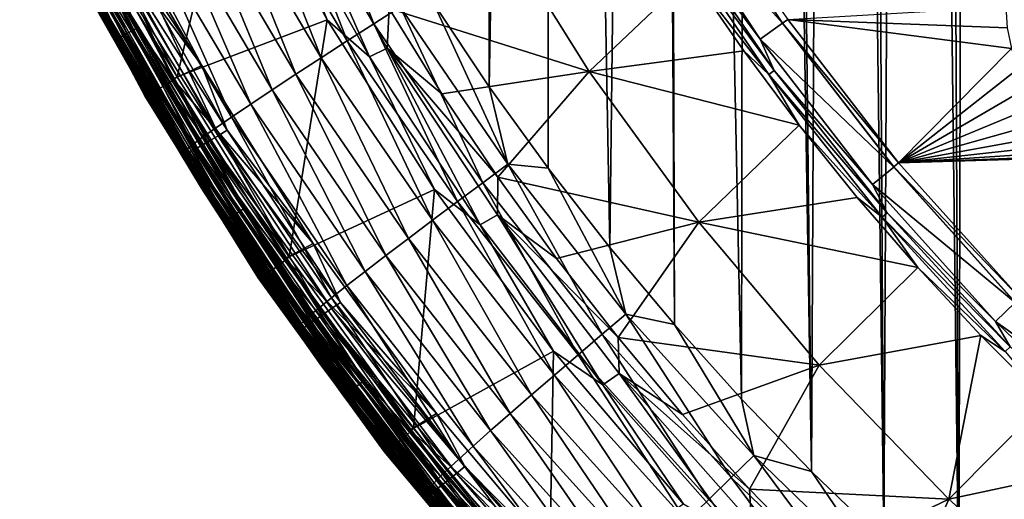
# Model space of a CAD drawing. Header units: metres. Extents: x -24 to 72, y -247 to 22.
# Tile 2 of 256: x -21.78 to -14.09, y -238.01 to -234.26. Entities that reach past the tile are written whole.
import ezdxf

# ---------------------------------------------------------------- set-up
doc = ezdxf.new("R2010")
doc.units = ezdxf.units.M
doc.layers.add('solid_509589_MEDIA_SW0001', color=7, linetype='CONTINUOUS')

msp = doc.modelspace()

# ---------------------------------------------------------------- linework, layer by layer
at = {"layer": 'solid_509589_MEDIA_SW0001'}
for points in [[(-13.945355, -201.41452, 309.230164), (-14.114134, -202.021133, 309.238281), (-13.838233, -239.363647, 309.894104)], [(-14.114134, -202.021133, 309.238281), (-14.353632, -202.785843, 309.248077), (-13.838233, -239.363647, 309.894104)], [(-14.353632, -202.785843, 309.248077), (-14.616501, -203.530746, 309.257111), (-14.441794, -238.860046, 309.876434)], [(-14.353632, -202.785843, 309.248077), (-14.441794, -238.860046, 309.876434), (-13.838233, -239.363647, 309.894104)], [(-14.616501, -203.530746, 309.257111), (-14.849261, -204.128403, 309.263977), (-14.441794, -238.860046, 309.876434)], [(-14.849261, -204.128403, 309.263977), (-15.225499, -205.000916, 309.273315), (-15.026769, -238.335419, 309.858276)], [(-14.849261, -204.128403, 309.263977), (-15.026769, -238.335419, 309.858276), (-14.441794, -238.860046, 309.876434)], [(-15.225499, -205.000916, 309.273315), (-15.430191, -205.436569, 309.277649), (-15.026769, -238.335419, 309.858276)], [(-15.430191, -205.436569, 309.277649), (-15.937922, -206.42395, 309.286591), (-15.592525, -237.790375, 309.839752)], [(-15.430191, -205.436569, 309.277649), (-15.592525, -237.790375, 309.839752), (-15.026769, -238.335419, 309.858276)], [(-15.937922, -206.42395, 309.286591), (-16.094177, -206.7052, 309.288879), (-15.592525, -237.790375, 309.839752)], [(-16.094177, -206.7052, 309.288879), (-16.750237, -207.792786, 309.296631), (-16.138479, -237.225464, 309.820862)], [(-16.094177, -206.7052, 309.288879), (-16.138479, -237.225464, 309.820862), (-15.592525, -237.790375, 309.839752)], [(-16.750237, -207.792786, 309.296631), (-16.837915, -207.928116, 309.297455), (-16.663794, -236.641571, 309.801697)], [(-16.750237, -207.792786, 309.296631), (-16.663794, -236.641571, 309.801697), (-16.138479, -237.225464, 309.820862)], [(-16.837915, -207.928116, 309.297455), (-17.657221, -209.098877, 309.303192), (-17.16774, -236.039505, 309.782318)], [(-16.837915, -207.928116, 309.297455), (-17.16774, -236.039505, 309.782318), (-16.663794, -236.641571, 309.801697)], [(-17.657221, -209.098877, 309.303192), (-18.116444, -209.735931, 309.305756), (-18.10944, -234.783508, 309.743073)], [(-17.657221, -209.098877, 309.303192), (-18.10944, -234.783508, 309.743073), (-17.649803, -235.419907, 309.762756)], [(-17.657221, -209.098877, 309.303192), (-17.649803, -235.419907, 309.762756), (-17.16774, -236.039505, 309.782318)], [(-18.116444, -209.735931, 309.305756), (-18.545887, -234.131348, 309.723358), (-18.10944, -234.783508, 309.743073)], [(-21.680851, -232.897537, 274.533569), (-20.938414, -234.366928, 274.559235), (-21.641565, -232.878952, 274.556335)], [(-21.641565, -232.878952, 274.556335), (-20.900475, -234.345688, 274.58194), (-21.598946, -232.858994, 274.57019)], [(-20.938414, -234.366928, 274.559235), (-20.900475, -234.345688, 274.58194), (-21.641565, -232.878952, 274.556335)], [(-21.598946, -232.858994, 274.57019), (-20.859314, -234.322845, 274.595734), (-21.354151, -233.261505, 274.58197)], [(-20.900475, -234.345688, 274.58194), (-20.859314, -234.322845, 274.595734), (-21.598946, -232.858994, 274.57019)], [(-20.119783, -232.879959, 270.589905), (-20.547228, -234.707352, 272.524048), (-21.321367, -233.244034, 272.498505)], [(-20.119783, -232.879959, 270.589905), (-19.375774, -234.261276, 270.614014), (-20.547228, -234.707352, 272.524048)], [(-19.816916, -233.177536, 270.419373), (-19.375774, -234.261276, 270.614014), (-20.119783, -232.879959, 270.589905)], [(-19.777382, -232.993988, 309.62854), (-19.011902, -234.291443, 309.666626), (-19.563593, -232.876465, 309.66925)], [(-19.011902, -234.291443, 309.666626), (-18.806385, -234.159805, 309.706787), (-19.563593, -232.876465, 309.66925)], [(-21.764549, -232.938202, 274.421997), (-21.777477, -232.945007, 274.375183), (-21.031733, -234.420959, 274.40094)], [(-21.031733, -234.420959, 274.40094), (-21.777477, -232.945007, 274.375183), (-21.561867, -233.410248, 274.334503)], [(-21.764549, -232.938202, 274.421997), (-21.019247, -234.413284, 274.447754), (-21.743549, -232.927734, 274.465088)], [(-21.764549, -232.938202, 274.421997), (-21.031733, -234.420959, 274.40094), (-21.019247, -234.413284, 274.447754)], [(-21.743549, -232.927734, 274.465088), (-20.998966, -234.401382, 274.490814), (-21.715286, -232.914001, 274.502777)], [(-21.019247, -234.413284, 274.447754), (-20.998966, -234.401382, 274.490814), (-21.743549, -232.927734, 274.465088)], [(-21.715286, -232.914001, 274.502777), (-20.971672, -234.385742, 274.528442), (-21.680851, -232.897537, 274.533569)], [(-20.998966, -234.401382, 274.490814), (-20.971672, -234.385742, 274.528442), (-21.715286, -232.914001, 274.502777)], [(-20.971672, -234.385742, 274.528442), (-20.938414, -234.366928, 274.559235), (-21.680851, -232.897537, 274.533569)], [(-19.992563, -233.113098, 309.559204), (-19.218758, -234.424789, 309.5979), (-19.777382, -232.993988, 309.62854)], [(-19.218758, -234.424789, 309.5979), (-19.011902, -234.291443, 309.666626), (-19.777382, -232.993988, 309.62854)], [(-20.204824, -233.231461, 309.460052), (-19.422806, -234.557236, 309.499329), (-19.992563, -233.113098, 309.559204)], [(-19.422806, -234.557236, 309.499329), (-19.218758, -234.424789, 309.5979), (-19.992563, -233.113098, 309.559204)], [(-16.602381, -233.102356, 268.628967), (-15.818496, -234.287018, 268.649658), (-16.785532, -233.214417, 268.63028)], [(-16.602381, -233.101898, 268.65506), (-15.818496, -234.28656, 268.675751), (-16.602381, -233.102356, 268.628967)], [(-15.77787, -234.257874, 268.648438), (-15.818496, -234.28656, 268.675751), (-16.602381, -233.101898, 268.65506)], [(-15.818496, -234.28656, 268.675751), (-15.818496, -234.287018, 268.649658), (-16.602381, -233.102356, 268.628967)], [(-21.354151, -233.261505, 274.58197), (-20.355139, -234.61853, 274.605652), (-21.125429, -233.17009, 274.580353)], [(-20.945826, -233.719238, 274.597473), (-21.125429, -233.17009, 274.580353), (-20.355139, -234.61853, 274.605652)], [(-19.045586, -234.54924, 270.443329), (-19.816916, -233.177536, 270.419373), (-19.672132, -233.12027, 270.259033)], [(-19.045586, -234.54924, 270.443329), (-19.375774, -234.261276, 270.614014), (-19.816916, -233.177536, 270.419373)], [(-18.892229, -234.17215, 270.136841), (-18.905838, -234.481186, 270.282776), (-19.672132, -233.12027, 270.259033)], [(-19.045586, -234.54924, 270.443329), (-19.672132, -233.12027, 270.259033), (-18.905838, -234.481186, 270.282776)], [(-21.412573, -233.298584, 272.69516), (-21.321367, -233.244034, 272.498505), (-20.547228, -234.707352, 272.524048)], [(-20.578314, -234.723251, 274.607483), (-20.355139, -234.61853, 274.605652), (-21.354151, -233.261505, 274.58197)], [(-20.859314, -234.322845, 274.595734), (-20.578314, -234.723251, 274.607483), (-21.354151, -233.261505, 274.58197)], [(-20.409489, -233.346542, 309.330963), (-19.619553, -234.685944, 309.370789), (-20.204824, -233.231461, 309.460052)], [(-19.619553, -234.685944, 309.370789), (-19.422806, -234.557236, 309.499329), (-20.204824, -233.231461, 309.460052)], [(-16.683481, -233.483459, 268.640015), (-16.785532, -233.214417, 268.63028), (-15.992915, -234.412247, 268.651184)], [(-15.818496, -234.287018, 268.649658), (-15.992915, -234.412247, 268.651184), (-16.785532, -233.214417, 268.63028)], [(-21.542294, -233.359161, 273.117798), (-21.488901, -233.332367, 272.902527), (-20.707281, -234.807861, 272.928253)], [(-21.488901, -233.332367, 272.902527), (-21.412573, -233.298584, 272.69516), (-20.633743, -234.768845, 272.720825)], [(-20.707281, -234.807861, 272.928253), (-21.488901, -233.332367, 272.902527), (-20.633743, -234.768845, 272.720825)], [(-20.633743, -234.768845, 272.720825), (-21.412573, -233.298584, 272.69516), (-20.547228, -234.707352, 272.524048)], [(-20.800581, -234.85611, 273.585236), (-21.585228, -233.375854, 273.559387), (-21.572115, -233.378601, 273.338135)], [(-21.561867, -233.410248, 274.334503), (-21.585228, -233.375854, 273.559387), (-20.800581, -234.85611, 273.585236)], [(-21.572115, -233.378601, 273.338135), (-21.542294, -233.359161, 273.117798), (-20.758537, -234.838089, 273.143616)], [(-20.786907, -234.859116, 273.363953), (-21.572115, -233.378601, 273.338135), (-20.758537, -234.838089, 273.143616)], [(-20.800581, -234.85611, 273.585236), (-21.572115, -233.378601, 273.338135), (-20.786907, -234.859116, 273.363953)], [(-20.774784, -234.887299, 274.360291), (-21.561867, -233.410248, 274.334503), (-20.800581, -234.85611, 273.585236)], [(-21.031733, -234.420959, 274.40094), (-21.561867, -233.410248, 274.334503), (-20.774784, -234.887299, 274.360291)], [(-20.758537, -234.838089, 273.143616), (-21.542294, -233.359161, 273.117798), (-20.707281, -234.807861, 272.928253)], [(-20.601807, -233.455719, 309.173065), (-19.80443, -234.807968, 309.213409), (-20.409489, -233.346542, 309.330963)], [(-19.80443, -234.807968, 309.213409), (-19.619553, -234.685944, 309.370789), (-20.409489, -233.346542, 309.330963)], [(-20.777285, -233.556473, 308.988831), (-19.973118, -234.920502, 309.029633), (-20.601807, -233.455719, 309.173065)], [(-19.973118, -234.920502, 309.029633), (-19.80443, -234.807968, 309.213409), (-20.601807, -233.455719, 309.173065)], [(-17.32979, -234.663467, 269.402649), (-18.892229, -234.17215, 270.136841), (-18.103666, -233.427185, 269.381073)], [(-17.32979, -234.663467, 269.402649), (-18.103666, -233.427185, 269.381073), (-16.531982, -233.906921, 268.687134)], [(-16.7286, -233.511627, 268.655609), (-16.683481, -233.483459, 268.640015), (-15.883532, -234.656769, 268.660492)], [(-15.883532, -234.656769, 268.660492), (-16.683481, -233.483459, 268.640015), (-15.992915, -234.412247, 268.651184)], [(-20.932014, -233.646576, 308.78186), (-20.121861, -235.021057, 308.82309), (-20.777285, -233.556473, 308.988831)], [(-20.121861, -235.021057, 308.82309), (-19.973118, -234.920502, 309.029633), (-20.777285, -233.556473, 308.988831)], [(-16.7286, -233.511627, 268.655609), (-15.926487, -234.688095, 268.676147), (-16.531982, -233.906921, 268.687134)], [(-16.7286, -233.511627, 268.655609), (-15.883532, -234.656769, 268.660492), (-15.926487, -234.688095, 268.676147)], [(-21.062958, -233.724258, 308.556763), (-20.247738, -235.107635, 308.598358), (-20.932014, -233.646576, 308.78186)], [(-20.247738, -235.107635, 308.598358), (-20.121861, -235.021057, 308.82309), (-20.932014, -233.646576, 308.78186)], [(-21.168146, -233.788284, 308.318726), (-20.348856, -235.178894, 308.360596), (-21.062958, -233.724258, 308.556763)], [(-20.348856, -235.178894, 308.360596), (-20.247738, -235.107635, 308.598358), (-21.062958, -233.724258, 308.556763)], [(-21.02026, -233.757401, 274.620483), (-20.945826, -233.719238, 274.597473), (-20.156343, -235.123108, 274.621979)], [(-20.156343, -235.123108, 274.621979), (-20.945826, -233.719238, 274.597473), (-20.355139, -234.61853, 274.605652)], [(-21.246752, -233.838058, 308.073212), (-20.424421, -235.234161, 308.115295), (-21.168146, -233.788284, 308.318726)], [(-20.424421, -235.234161, 308.115295), (-20.348856, -235.178894, 308.360596), (-21.168146, -233.788284, 308.318726)], [(-21.090145, -233.792969, 274.657593), (-20.295225, -235.206528, 274.682281), (-21.153378, -233.824875, 274.707703)], [(-21.02026, -233.757401, 274.620483), (-20.227974, -235.166275, 274.64505), (-21.090145, -233.792969, 274.657593)], [(-20.227974, -235.166275, 274.64505), (-20.295225, -235.206528, 274.682281), (-21.090145, -233.792969, 274.657593)], [(-21.02026, -233.757401, 274.620483), (-20.156343, -235.123108, 274.621979), (-20.227974, -235.166275, 274.64505)], [(-21.299057, -233.873566, 307.825531), (-21.326303, -233.89537, 307.580536), (-20.500895, -235.297348, 307.622894)], [(-21.299057, -233.873566, 307.825531), (-20.474701, -235.273438, 307.867767), (-21.246752, -233.838058, 308.073212)], [(-21.299057, -233.873566, 307.825531), (-20.500895, -235.297348, 307.622894), (-20.474701, -235.273438, 307.867767)], [(-21.252522, -233.873932, 274.840546), (-20.451481, -235.29837, 274.865417), (-21.28545, -233.889618, 274.91925)], [(-21.208052, -233.852127, 274.769318), (-20.408686, -235.27359, 274.794128), (-21.252522, -233.873932, 274.840546)], [(-20.408686, -235.27359, 274.794128), (-20.451481, -235.29837, 274.865417), (-21.252522, -233.873932, 274.840546)], [(-20.474701, -235.273438, 307.867767), (-20.424421, -235.234161, 308.115295), (-21.246752, -233.838058, 308.073212)], [(-21.153378, -233.824875, 274.707703), (-20.356073, -235.242661, 274.732452), (-21.208052, -233.852127, 274.769318)], [(-20.356073, -235.242661, 274.732452), (-20.408686, -235.27359, 274.794128), (-21.208052, -233.852127, 274.769318)], [(-20.295225, -235.206528, 274.682281), (-20.356073, -235.242661, 274.732452), (-21.153378, -233.824875, 274.707703)], [(-21.326303, -233.89537, 307.580536), (-21.321787, -233.921219, 307.383881), (-20.907282, -234.650925, 307.404114)], [(-20.500895, -235.297348, 307.622894), (-21.326303, -233.89537, 307.580536), (-20.907282, -234.650925, 307.404114)], [(-21.321787, -233.921219, 307.383881), (-21.194561, -234.126755, 275.092773), (-20.788355, -234.859451, 275.10556)], [(-20.907282, -234.650925, 307.404114), (-21.321787, -233.921219, 307.383881), (-20.788355, -234.859451, 275.10556)], [(-21.28545, -233.889618, 274.91925), (-20.483168, -235.316269, 274.944153), (-21.305845, -233.898727, 275.003113)], [(-21.305845, -233.898727, 275.003113), (-20.502792, -235.326736, 275.028015), (-21.194561, -234.126755, 275.092773)], [(-20.483168, -235.316269, 274.944153), (-20.502792, -235.326736, 275.028015), (-21.305845, -233.898727, 275.003113)], [(-20.451481, -235.29837, 274.865417), (-20.483168, -235.316269, 274.944153), (-21.28545, -233.889618, 274.91925)], [(-17.32979, -234.663467, 269.402649), (-16.531982, -233.906921, 268.687134), (-16.121468, -234.503342, 268.69754)], [(-15.926487, -234.688095, 268.676147), (-16.121468, -234.503342, 268.69754), (-16.531982, -233.906921, 268.687134)], [(-20.502792, -235.326736, 275.028015), (-20.788355, -234.859451, 275.10556), (-21.194561, -234.126755, 275.092773)], [(-19.011902, -234.291443, 309.666626), (-18.161036, -235.534744, 309.704803), (-18.806385, -234.159805, 309.706787)], [(-18.892229, -234.17215, 270.136841), (-18.479713, -234.83876, 270.148468), (-18.905838, -234.481186, 270.282776)], [(-17.32979, -234.663467, 269.402649), (-18.479713, -234.83876, 270.148468), (-18.892229, -234.17215, 270.136841)], [(-18.806385, -234.159805, 309.706787), (-17.964712, -235.389603, 309.744385), (-18.545887, -234.131348, 309.723358)], [(-18.161036, -235.534744, 309.704803), (-17.964712, -235.389603, 309.744385), (-18.806385, -234.159805, 309.706787)], [(-17.964712, -235.389603, 309.744385), (-18.10944, -234.783508, 309.743073), (-18.545887, -234.131348, 309.723358)], [(-14.073927, -234.157867, 268.671539), (-14.063211, -234.322372, 268.671722), (-15.77787, -234.257874, 268.648438)], [(-19.375774, -234.261276, 270.614014), (-19.672789, -236.113037, 272.548584), (-20.547228, -234.707352, 272.524048)], [(-19.375774, -234.261276, 270.614014), (-18.537048, -235.58725, 270.637177), (-19.672789, -236.113037, 272.548584)], [(-19.045586, -234.54924, 270.443329), (-18.537048, -235.58725, 270.637177), (-19.375774, -234.261276, 270.614014)], [(-14.91181, -235.379303, 268.66803), (-15.818496, -234.28656, 268.675751), (-15.77787, -234.257874, 268.648438)], [(-14.029166, -234.483597, 268.672485), (-14.91181, -235.379303, 268.66803), (-15.77787, -234.257874, 268.648438)], [(-14.063211, -234.322372, 268.671722), (-14.029166, -234.483597, 268.672485), (-15.77787, -234.257874, 268.648438)], [(-20.900475, -234.345688, 274.58194), (-20.060095, -235.757904, 274.606598), (-20.859314, -234.322845, 274.595734)], [(-20.859314, -234.322845, 274.595734), (-20.020588, -235.732269, 274.620331), (-20.578314, -234.723251, 274.607483)], [(-20.060095, -235.757904, 274.606598), (-20.020588, -235.732269, 274.620331), (-20.859314, -234.322845, 274.595734)], [(-19.218758, -234.424789, 309.5979), (-18.358637, -235.681732, 309.636658), (-19.011902, -234.291443, 309.666626)], [(-18.358637, -235.681732, 309.636658), (-18.161036, -235.534744, 309.704803), (-19.011902, -234.291443, 309.666626)], [(-15.818496, -234.287018, 268.649658), (-14.950193, -235.411331, 268.669281), (-15.992915, -234.412247, 268.651184)], [(-15.818496, -234.28656, 268.675751), (-14.950194, -235.410873, 268.695374), (-15.818496, -234.287018, 268.649658)], [(-14.91181, -235.379303, 268.66803), (-14.950194, -235.410873, 268.695374), (-15.818496, -234.28656, 268.675751)], [(-14.950194, -235.410873, 268.695374), (-14.950193, -235.411331, 268.669281), (-15.818496, -234.287018, 268.649658)], [(-21.019247, -234.413284, 274.447754), (-21.031733, -234.420959, 274.40094), (-20.186075, -235.842041, 274.425751)], [(-21.019247, -234.413284, 274.447754), (-20.174091, -235.833511, 274.472534), (-20.998966, -234.401382, 274.490814)], [(-21.019247, -234.413284, 274.447754), (-20.186075, -235.842041, 274.425751), (-20.174091, -235.833511, 274.472534)], [(-20.998966, -234.401382, 274.490814), (-20.154625, -235.820251, 274.515594), (-20.971672, -234.385742, 274.528442)], [(-20.174091, -235.833511, 274.472534), (-20.154625, -235.820251, 274.515594), (-20.998966, -234.401382, 274.490814)], [(-20.971672, -234.385742, 274.528442), (-20.128428, -235.802765, 274.553192), (-20.938414, -234.366928, 274.559235)], [(-20.154625, -235.820251, 274.515594), (-20.128428, -235.802765, 274.553192), (-20.971672, -234.385742, 274.528442)], [(-20.938414, -234.366928, 274.559235), (-20.096508, -235.781708, 274.583923), (-20.900475, -234.345688, 274.58194)], [(-20.128428, -235.802765, 274.553192), (-20.096508, -235.781708, 274.583923), (-20.938414, -234.366928, 274.559235)], [(-20.096508, -235.781708, 274.583923), (-20.060095, -235.757904, 274.606598), (-20.900475, -234.345688, 274.58194)], [(-15.883532, -234.656769, 268.660492), (-15.992915, -234.412247, 268.651184), (-15.114958, -235.549011, 268.671021)], [(-14.950193, -235.411331, 268.669281), (-15.114958, -235.549011, 268.671021), (-15.992915, -234.412247, 268.651184)], [(-20.186075, -235.842041, 274.425751), (-21.031733, -234.420959, 274.40094), (-20.774784, -234.887299, 274.360291)], [(-19.422806, -234.557236, 309.499329), (-18.553555, -235.827667, 309.538666), (-19.218758, -234.424789, 309.5979)], [(-18.553555, -235.827667, 309.538666), (-18.358637, -235.681732, 309.636658), (-19.218758, -234.424789, 309.5979)], [(-18.179434, -235.863144, 270.466248), (-19.045586, -234.54924, 270.443329), (-18.905838, -234.481186, 270.282776)], [(-18.04368, -235.490234, 270.159851), (-18.045521, -235.784714, 270.305511), (-18.905838, -234.481186, 270.282776)], [(-18.179434, -235.863144, 270.466248), (-18.905838, -234.481186, 270.282776), (-18.045521, -235.784714, 270.305511)], [(-18.479713, -234.83876, 270.148468), (-18.04368, -235.490234, 270.159851), (-18.905838, -234.481186, 270.282776)], [(-14.029166, -234.483597, 268.672485), (-13.972493, -234.638275, 268.673737), (-14.91181, -235.379303, 268.66803)], [(-19.619553, -234.685944, 309.370789), (-18.741499, -235.969421, 309.410675), (-19.422806, -234.557236, 309.499329)], [(-18.741499, -235.969421, 309.410675), (-18.553555, -235.827667, 309.538666), (-19.422806, -234.557236, 309.499329)], [(-18.179434, -235.863144, 270.466248), (-18.537048, -235.58725, 270.637177), (-19.045586, -234.54924, 270.443329)], [(-17.32979, -234.663467, 269.402649), (-16.121468, -234.503342, 268.69754), (-15.68944, -235.084366, 268.707672)], [(-15.926487, -234.688095, 268.676147), (-15.68944, -235.084366, 268.707672), (-16.121468, -234.503342, 268.69754)], [(-20.907282, -234.650925, 307.404114), (-20.788355, -234.859451, 275.10556), (-20.356823, -235.57753, 275.118103)], [(-20.467783, -235.365875, 307.424377), (-20.907282, -234.650925, 307.404114), (-20.356823, -235.57753, 275.118103)], [(-20.500895, -235.297348, 307.622894), (-20.907282, -234.650925, 307.404114), (-20.467783, -235.365875, 307.424377)], [(-20.578314, -234.723251, 274.607483), (-19.485735, -236.009598, 274.629913), (-20.355139, -234.61853, 274.605652)], [(-20.156343, -235.123108, 274.621979), (-20.355139, -234.61853, 274.605652), (-19.485735, -236.009598, 274.629913)], [(-13.972493, -234.638275, 268.673737), (-13.894341, -234.783295, 268.675415), (-14.91181, -235.379303, 268.66803)], [(-20.633743, -234.768845, 272.720825), (-20.547228, -234.707352, 272.524048), (-19.672789, -236.113037, 272.548584)], [(-19.702629, -236.127304, 274.631989), (-19.485735, -236.009598, 274.629913), (-20.578314, -234.723251, 274.607483)], [(-20.020588, -235.732269, 274.620331), (-19.702629, -236.127304, 274.631989), (-20.578314, -234.723251, 274.607483)], [(-19.80443, -234.807968, 309.213409), (-18.918106, -236.103775, 309.253845), (-19.619553, -234.685944, 309.370789)], [(-18.918106, -236.103775, 309.253845), (-18.741499, -235.969421, 309.410675), (-19.619553, -234.685944, 309.370789)], [(-17.32979, -234.663467, 269.402649), (-18.04368, -235.490234, 270.159851), (-18.479713, -234.83876, 270.148468)], [(-16.471607, -235.842804, 269.423218), (-18.04368, -235.490234, 270.159851), (-17.32979, -234.663467, 269.402649)], [(-16.471607, -235.842804, 269.423218), (-17.32979, -234.663467, 269.402649), (-15.68944, -235.084366, 268.707672)], [(-15.926487, -234.688095, 268.676147), (-15.883532, -234.656769, 268.660492), (-15.001199, -235.769455, 268.679932)], [(-15.926487, -234.688095, 268.676147), (-15.041768, -235.803802, 268.695618), (-15.68944, -235.084366, 268.707672)], [(-15.926487, -234.688095, 268.676147), (-15.001199, -235.769455, 268.679932), (-15.041768, -235.803802, 268.695618)], [(-15.001199, -235.769455, 268.679932), (-15.883532, -234.656769, 268.660492), (-15.114958, -235.549011, 268.671021)], [(-20.707281, -234.807861, 272.928253), (-20.633743, -234.768845, 272.720825), (-19.754089, -236.181107, 272.745483)], [(-19.754089, -236.181107, 272.745483), (-20.633743, -234.768845, 272.720825), (-19.672789, -236.113037, 272.548584)], [(-17.964712, -235.389603, 309.744385), (-17.649803, -235.419907, 309.762756), (-18.10944, -234.783508, 309.743073)], [(-13.894341, -234.783295, 268.675415), (-13.796313, -234.915649, 268.67746), (-14.91181, -235.379303, 268.66803)], [(-19.914549, -236.27803, 273.610046), (-20.800581, -234.85611, 273.585236), (-20.786907, -234.859116, 273.363953)], [(-20.774784, -234.887299, 274.360291), (-20.800581, -234.85611, 273.585236), (-19.914549, -236.27803, 273.610046)], [(-20.502792, -235.326736, 275.028015), (-20.356823, -235.57753, 275.118103), (-20.788355, -234.859451, 275.10556)], [(-20.786907, -234.859116, 273.363953), (-20.758537, -234.838089, 273.143616), (-19.873379, -236.258652, 273.168396)], [(-19.900221, -236.281189, 273.388763), (-20.786907, -234.859116, 273.363953), (-19.873379, -236.258652, 273.168396)], [(-19.914549, -236.27803, 273.610046), (-20.786907, -234.859116, 273.363953), (-19.900221, -236.281189, 273.388763)], [(-20.758537, -234.838089, 273.143616), (-20.707281, -234.807861, 272.928253), (-19.82448, -236.225143, 272.953003)], [(-19.873379, -236.258652, 273.168396), (-20.758537, -234.838089, 273.143616), (-19.82448, -236.225143, 272.953003)], [(-19.82448, -236.225143, 272.953003), (-20.707281, -234.807861, 272.928253), (-19.754089, -236.181107, 272.745483)], [(-19.973118, -234.920502, 309.029633), (-19.079247, -236.227585, 309.070557), (-19.80443, -234.807968, 309.213409)], [(-19.079247, -236.227585, 309.070557), (-18.918106, -236.103775, 309.253845), (-19.80443, -234.807968, 309.213409)], [(-19.886646, -236.305908, 274.385071), (-20.774784, -234.887299, 274.360291), (-19.914549, -236.27803, 273.610046)], [(-20.186075, -235.842041, 274.425751), (-20.774784, -234.887299, 274.360291), (-19.886646, -236.305908, 274.385071)], [(-20.121861, -235.021057, 308.82309), (-19.221334, -236.33815, 308.864441), (-19.973118, -234.920502, 309.029633)], [(-19.221334, -236.33815, 308.864441), (-19.079247, -236.227585, 309.070557), (-19.973118, -234.920502, 309.029633)], [(-13.796313, -234.915649, 268.67746), (-13.680425, -235.032654, 268.679749), (-14.91181, -235.379303, 268.66803)], [(-20.247738, -235.107635, 308.598358), (-19.341581, -236.433273, 308.640076), (-20.121861, -235.021057, 308.82309)], [(-19.341581, -236.433273, 308.640076), (-19.221334, -236.33815, 308.864441), (-20.121861, -235.021057, 308.82309)], [(-13.680425, -235.032654, 268.679749), (-13.549021, -235.131943, 268.682281), (-14.91181, -235.379303, 268.66803)], [(-20.348856, -235.178894, 308.360596), (-19.438175, -236.511459, 308.402618), (-20.247738, -235.107635, 308.598358)], [(-19.438175, -236.511459, 308.402618), (-19.341581, -236.433273, 308.640076), (-20.247738, -235.107635, 308.598358)], [(-16.471607, -235.842804, 269.423218), (-15.68944, -235.084366, 268.707672), (-15.236476, -235.649231, 268.717529)], [(-15.041768, -235.803802, 268.695618), (-15.236476, -235.649231, 268.717529), (-15.68944, -235.084366, 268.707672)], [(-20.424421, -235.234161, 308.115295), (-19.510359, -236.571976, 308.157532), (-20.348856, -235.178894, 308.360596)], [(-19.510359, -236.571976, 308.157532), (-19.438175, -236.511459, 308.402618), (-20.348856, -235.178894, 308.360596)], [(-20.227974, -235.166275, 274.64505), (-19.341373, -236.517792, 274.66864), (-20.295225, -235.206528, 274.682281)], [(-20.227974, -235.166275, 274.64505), (-20.156343, -235.123108, 274.621979), (-19.272884, -236.469849, 274.645477)], [(-20.227974, -235.166275, 274.64505), (-19.272884, -236.469849, 274.645477), (-19.341373, -236.517792, 274.66864)], [(-19.272884, -236.469849, 274.645477), (-20.156343, -235.123108, 274.621979), (-19.485735, -236.009598, 274.629913)], [(-13.549021, -235.131943, 268.682281), (-13.404754, -235.211502, 268.685059), (-14.91181, -235.379303, 268.66803)], [(-20.474701, -235.273438, 307.867767), (-19.558392, -236.614868, 307.910156), (-20.424421, -235.234161, 308.115295)], [(-19.558392, -236.614868, 307.910156), (-19.510359, -236.571976, 308.157532), (-20.424421, -235.234161, 308.115295)], [(-20.356073, -235.242661, 274.732452), (-19.463858, -236.602737, 274.756195), (-20.408686, -235.27359, 274.794128)], [(-20.295225, -235.206528, 274.682281), (-19.405678, -236.562546, 274.705933), (-20.356073, -235.242661, 274.732452)], [(-19.405678, -236.562546, 274.705933), (-19.463858, -236.602737, 274.756195), (-20.356073, -235.242661, 274.732452)], [(-19.341373, -236.517792, 274.66864), (-19.405678, -236.562546, 274.705933), (-20.295225, -235.206528, 274.682281)], [(-13.404754, -235.211502, 268.685059), (-13.250598, -235.269653, 268.68808), (-14.91181, -235.379303, 268.66803)], [(-20.483168, -235.316269, 274.944153), (-19.585382, -236.684845, 274.968048), (-20.502792, -235.326736, 275.028015)], [(-20.502792, -235.326736, 275.028015), (-19.604149, -236.696625, 275.051941), (-20.356823, -235.57753, 275.118103)], [(-19.585382, -236.684845, 274.968048), (-19.604149, -236.696625, 275.051941), (-20.502792, -235.326736, 275.028015)], [(-20.474701, -235.273438, 307.867767), (-20.500895, -235.297348, 307.622894), (-19.583412, -236.640808, 307.665375)], [(-20.500895, -235.297348, 307.622894), (-20.467783, -235.365875, 307.424377), (-20.003836, -236.065216, 307.444611)], [(-19.583412, -236.640808, 307.665375), (-20.500895, -235.297348, 307.622894), (-20.003836, -236.065216, 307.444611)], [(-20.451481, -235.29837, 274.865417), (-19.555084, -236.664825, 274.889252), (-20.483168, -235.316269, 274.944153)], [(-19.555084, -236.664825, 274.889252), (-19.585382, -236.684845, 274.968048), (-20.483168, -235.316269, 274.944153)], [(-20.474701, -235.273438, 307.867767), (-19.583412, -236.640808, 307.665375), (-19.558392, -236.614868, 307.910156)], [(-20.408686, -235.27359, 274.794128), (-19.514166, -236.637177, 274.817932), (-20.451481, -235.29837, 274.865417)], [(-19.514166, -236.637177, 274.817932), (-19.555084, -236.664825, 274.889252), (-20.451481, -235.29837, 274.865417)], [(-19.463858, -236.602737, 274.756195), (-19.514166, -236.637177, 274.817932), (-20.408686, -235.27359, 274.794128)], [(-13.250598, -235.269653, 268.68808), (-13.089697, -235.305237, 268.691345), (-14.91181, -235.379303, 268.66803)], [(-13.089697, -235.305237, 268.691345), (-12.925298, -235.317505, 268.694916), (-14.91181, -235.379303, 268.66803)], [(-12.925298, -235.317505, 268.694916), (-13.966169, -236.434555, 268.686432), (-14.91181, -235.379303, 268.66803)], [(-20.467783, -235.365875, 307.424377), (-20.356823, -235.57753, 275.118103), (-19.900488, -236.280121, 275.130371)], [(-20.003836, -236.065216, 307.444611), (-20.467783, -235.365875, 307.424377), (-19.900488, -236.280121, 275.130371)], [(-18.161036, -235.534744, 309.704803), (-17.22863, -236.718338, 309.742645), (-17.964712, -235.389603, 309.744385)], [(-17.964712, -235.389603, 309.744385), (-17.042383, -236.560318, 309.781616), (-17.649803, -235.419907, 309.762756)], [(-17.22863, -236.718338, 309.742645), (-17.042383, -236.560318, 309.781616), (-17.964712, -235.389603, 309.744385)], [(-17.042383, -236.560318, 309.781616), (-17.16774, -236.039505, 309.782318), (-17.649803, -235.419907, 309.762756)], [(-14.950193, -235.411331, 268.669281), (-14.002107, -236.469299, 268.687744), (-15.114958, -235.549011, 268.671021)], [(-13.966169, -236.434555, 268.686432), (-14.950194, -235.410873, 268.695374), (-14.91181, -235.379303, 268.66803)], [(-14.950194, -235.410873, 268.695374), (-14.002107, -236.468842, 268.713837), (-14.950193, -235.411331, 268.669281)], [(-13.966169, -236.434555, 268.686432), (-14.002107, -236.468842, 268.713837), (-14.950194, -235.410873, 268.695374)], [(-14.002107, -236.468842, 268.713837), (-14.002107, -236.469299, 268.687744), (-14.950193, -235.411331, 268.669281)], [(-18.04368, -235.490234, 270.159851), (-17.584684, -236.125748, 270.170929), (-18.045521, -235.784714, 270.305511)], [(-16.471607, -235.842804, 269.423218), (-17.584684, -236.125748, 270.170929), (-18.04368, -235.490234, 270.159851)], [(-18.358637, -235.681732, 309.636658), (-17.41609, -236.878296, 309.675079), (-18.161036, -235.534744, 309.704803)], [(-17.41609, -236.878296, 309.675079), (-17.22863, -236.718338, 309.742645), (-18.161036, -235.534744, 309.704803)], [(-15.001199, -235.769455, 268.679932), (-15.114958, -235.549011, 268.671021), (-14.156347, -236.618668, 268.689697)], [(-14.002107, -236.469299, 268.687744), (-14.156347, -236.618668, 268.689697), (-15.114958, -235.549011, 268.671021)], [(-19.604149, -236.696625, 275.051941), (-19.900488, -236.280121, 275.130371), (-20.356823, -235.57753, 275.118103)], [(-18.537048, -235.58725, 270.637177), (-18.702316, -237.454239, 272.571991), (-19.672789, -236.113037, 272.548584)], [(-18.537048, -235.58725, 270.637177), (-17.60771, -236.851395, 270.659241), (-18.702316, -237.454239, 272.571991)], [(-18.179434, -235.863144, 270.466248), (-17.60771, -236.851395, 270.659241), (-18.537048, -235.58725, 270.637177)], [(-16.471607, -235.842804, 269.423218), (-15.236476, -235.649231, 268.717529), (-14.763182, -236.197174, 268.727112)], [(-15.041768, -235.803802, 268.695618), (-14.763182, -236.197174, 268.727112), (-15.236476, -235.649231, 268.717529)], [(-18.553555, -235.827667, 309.538666), (-17.601006, -237.037094, 309.577698), (-18.358637, -235.681732, 309.636658)], [(-17.601006, -237.037094, 309.577698), (-17.41609, -236.878296, 309.675079), (-18.358637, -235.681732, 309.636658)], [(-20.154625, -235.820251, 274.515594), (-19.214539, -237.177597, 274.539276), (-20.128428, -235.802765, 274.553192)], [(-20.128428, -235.802765, 274.553192), (-19.189564, -237.15834, 274.576843), (-20.096508, -235.781708, 274.583923)], [(-19.214539, -237.177597, 274.539276), (-19.189564, -237.15834, 274.576843), (-20.128428, -235.802765, 274.553192)], [(-20.096508, -235.781708, 274.583923), (-19.159134, -237.135132, 274.607544), (-20.060095, -235.757904, 274.606598)], [(-19.189564, -237.15834, 274.576843), (-19.159134, -237.135132, 274.607544), (-20.096508, -235.781708, 274.583923)], [(-20.060095, -235.757904, 274.606598), (-19.124418, -237.108887, 274.630188), (-20.020588, -235.732269, 274.620331)], [(-19.159134, -237.135132, 274.607544), (-19.124418, -237.108887, 274.630188), (-20.060095, -235.757904, 274.606598)], [(-20.020588, -235.732269, 274.620331), (-19.086756, -237.080597, 274.64386), (-19.702629, -236.127304, 274.631989)], [(-19.124418, -237.108887, 274.630188), (-19.086756, -237.080597, 274.64386), (-20.020588, -235.732269, 274.620331)], [(-17.222775, -237.112717, 270.488037), (-18.179434, -235.863144, 270.466248), (-18.045521, -235.784714, 270.305511)], [(-17.10331, -236.744476, 270.181732), (-17.095461, -237.024384, 270.327148), (-18.045521, -235.784714, 270.305511)], [(-17.222775, -237.112717, 270.488037), (-18.045521, -235.784714, 270.305511), (-17.095461, -237.024384, 270.327148)], [(-17.584684, -236.125748, 270.170929), (-17.10331, -236.744476, 270.181732), (-18.045521, -235.784714, 270.305511)], [(-15.041768, -235.803802, 268.695618), (-15.001199, -235.769455, 268.679932), (-14.041059, -236.815781, 268.698181)], [(-15.041768, -235.803802, 268.695618), (-14.079032, -236.852951, 268.713959), (-14.763182, -236.197174, 268.727112)], [(-15.041768, -235.803802, 268.695618), (-14.041059, -236.815781, 268.698181), (-14.079032, -236.852951, 268.713959)], [(-14.041059, -236.815781, 268.698181), (-15.001199, -235.769455, 268.679932), (-14.156347, -236.618668, 268.689697)], [(-20.174091, -235.833511, 274.472534), (-20.186075, -235.842041, 274.425751), (-19.244522, -237.201508, 274.449463)], [(-19.244522, -237.201508, 274.449463), (-20.186075, -235.842041, 274.425751), (-19.886646, -236.305908, 274.385071)], [(-20.174091, -235.833511, 274.472534), (-19.233097, -237.192169, 274.496277), (-20.154625, -235.820251, 274.515594)], [(-20.174091, -235.833511, 274.472534), (-19.244522, -237.201508, 274.449463), (-19.233097, -237.192169, 274.496277)], [(-19.233097, -237.192169, 274.496277), (-19.214539, -237.177597, 274.539276), (-20.154625, -235.820251, 274.515594)], [(-18.741499, -235.969421, 309.410675), (-17.779303, -237.191269, 309.450287), (-18.553555, -235.827667, 309.538666)], [(-17.779303, -237.191269, 309.450287), (-17.601006, -237.037094, 309.577698), (-18.553555, -235.827667, 309.538666)], [(-17.222775, -237.112717, 270.488037), (-17.60771, -236.851395, 270.659241), (-18.179434, -235.863144, 270.466248)], [(-16.471607, -235.842804, 269.423218), (-17.10331, -236.744476, 270.181732), (-17.584684, -236.125748, 270.170929)], [(-15.533293, -236.959457, 269.442719), (-17.10331, -236.744476, 270.181732), (-16.471607, -235.842804, 269.423218)], [(-15.533293, -236.959457, 269.442719), (-16.471607, -235.842804, 269.423218), (-14.763182, -236.197174, 268.727112)], [(-19.702629, -236.127304, 274.631989), (-18.521378, -237.336655, 274.653076), (-19.485735, -236.009598, 274.629913)], [(-19.272884, -236.469849, 274.645477), (-19.485735, -236.009598, 274.629913), (-18.521378, -237.336655, 274.653076)], [(-18.918106, -236.103775, 309.253845), (-17.946846, -237.337341, 309.293976), (-18.741499, -235.969421, 309.410675)], [(-17.946846, -237.337341, 309.293976), (-17.779303, -237.191269, 309.450287), (-18.741499, -235.969421, 309.410675)], [(-20.003836, -236.065216, 307.444611), (-19.900488, -236.280121, 275.130371), (-19.419907, -236.966354, 275.142334)], [(-19.515984, -236.748108, 307.464783), (-20.003836, -236.065216, 307.444611), (-19.419907, -236.966354, 275.142334)], [(-19.583412, -236.640808, 307.665375), (-20.003836, -236.065216, 307.444611), (-19.515984, -236.748108, 307.464783)], [(-19.079247, -236.227585, 309.070557), (-18.099716, -237.471909, 309.111176), (-18.918106, -236.103775, 309.253845)], [(-18.099716, -237.471909, 309.111176), (-17.946846, -237.337341, 309.293976), (-18.918106, -236.103775, 309.253845)], [(-17.042383, -236.560318, 309.781616), (-16.663794, -236.641571, 309.801697), (-17.16774, -236.039505, 309.782318)], [(-19.82448, -236.225143, 272.953003), (-19.754089, -236.181107, 272.745483), (-18.77791, -237.528473, 272.768982)], [(-19.754089, -236.181107, 272.745483), (-19.672789, -236.113037, 272.548584), (-18.702316, -237.454239, 272.571991)], [(-18.77791, -237.528473, 272.768982), (-19.754089, -236.181107, 272.745483), (-18.702316, -237.454239, 272.571991)], [(-18.731232, -237.467026, 274.655365), (-18.521378, -237.336655, 274.653076), (-19.702629, -236.127304, 274.631989)], [(-19.086756, -237.080597, 274.64386), (-18.731232, -237.467026, 274.655365), (-19.702629, -236.127304, 274.631989)], [(-19.900221, -236.281189, 273.388763), (-19.873379, -236.258652, 273.168396), (-18.891144, -237.613922, 273.192017)], [(-19.873379, -236.258652, 273.168396), (-19.82448, -236.225143, 272.953003), (-18.844807, -237.577286, 272.976593)], [(-18.891144, -237.613922, 273.192017), (-19.873379, -236.258652, 273.168396), (-18.844807, -237.577286, 272.976593)], [(-18.844807, -237.577286, 272.976593), (-19.82448, -236.225143, 272.953003), (-18.77791, -237.528473, 272.768982)], [(-19.221334, -236.33815, 308.864441), (-18.234512, -237.591995, 308.905487), (-19.079247, -236.227585, 309.070557)], [(-18.234512, -237.591995, 308.905487), (-18.099716, -237.471909, 309.111176), (-19.079247, -236.227585, 309.070557)], [(-15.533293, -236.959457, 269.442719), (-14.763182, -236.197174, 268.727112), (-14.270186, -236.727463, 268.736359)], [(-14.079032, -236.852951, 268.713959), (-14.270186, -236.727463, 268.736359), (-14.763182, -236.197174, 268.727112)], [(-18.931448, -237.634674, 273.633728), (-19.914549, -236.27803, 273.610046), (-19.900221, -236.281189, 273.388763)], [(-19.886646, -236.305908, 274.385071), (-19.914549, -236.27803, 273.610046), (-18.931448, -237.634674, 273.633728)], [(-19.604149, -236.696625, 275.051941), (-19.419907, -236.966354, 275.142334), (-19.900488, -236.280121, 275.130371)], [(-18.91638, -237.637894, 273.412445), (-19.900221, -236.281189, 273.388763), (-18.891144, -237.613922, 273.192017)], [(-18.931448, -237.634674, 273.633728), (-19.900221, -236.281189, 273.388763), (-18.91638, -237.637894, 273.412445)], [(-18.901775, -237.659164, 274.408691), (-19.886646, -236.305908, 274.385071), (-18.931448, -237.634674, 273.633728)], [(-19.244522, -237.201508, 274.449463), (-19.886646, -236.305908, 274.385071), (-18.901775, -237.659164, 274.408691)], [(-19.341581, -236.433273, 308.640076), (-18.348587, -237.695236, 308.681488), (-19.221334, -236.33815, 308.864441)], [(-18.348587, -237.695236, 308.681488), (-18.234512, -237.591995, 308.905487), (-19.221334, -236.33815, 308.864441)], [(-19.438175, -236.511459, 308.402618), (-18.440224, -237.780014, 308.444336), (-19.341581, -236.433273, 308.640076)], [(-18.440224, -237.780014, 308.444336), (-18.348587, -237.695236, 308.681488), (-19.341581, -236.433273, 308.640076)], [(-19.341373, -236.517792, 274.66864), (-19.272884, -236.469849, 274.645477), (-18.299564, -237.753174, 274.667877)], [(-18.299564, -237.753174, 274.667877), (-19.272884, -236.469849, 274.645477), (-18.521378, -237.336655, 274.653076)], [(-14.002107, -236.469299, 268.687744), (-12.979346, -237.455215, 268.704956), (-14.156347, -236.618668, 268.689697)], [(-19.558392, -236.614868, 307.910156), (-18.55427, -237.891876, 307.952271), (-19.510359, -236.571976, 308.157532)], [(-19.510359, -236.571976, 308.157532), (-18.508703, -237.845551, 308.199493), (-19.438175, -236.511459, 308.402618)], [(-18.55427, -237.891876, 307.952271), (-18.508703, -237.845551, 308.199493), (-19.510359, -236.571976, 308.157532)], [(-19.405678, -236.562546, 274.705933), (-18.425652, -237.854706, 274.728485), (-19.463858, -236.602737, 274.756195)], [(-18.508703, -237.845551, 308.199493), (-18.440224, -237.780014, 308.444336), (-19.438175, -236.511459, 308.402618)], [(-19.341373, -236.517792, 274.66864), (-18.364595, -237.805679, 274.691132), (-19.405678, -236.562546, 274.705933)], [(-18.364595, -237.805679, 274.691132), (-18.425652, -237.854706, 274.728485), (-19.405678, -236.562546, 274.705933)], [(-19.341373, -236.517792, 274.66864), (-18.299564, -237.753174, 274.667877), (-18.364595, -237.805679, 274.691132)], [(-17.22863, -236.718338, 309.742645), (-16.218861, -237.836884, 309.779755), (-17.042383, -236.560318, 309.781616)], [(-17.042383, -236.560318, 309.781616), (-16.043526, -237.666702, 309.818146), (-16.663794, -236.641571, 309.801697)], [(-16.218861, -237.836884, 309.779755), (-16.043526, -237.666702, 309.818146), (-17.042383, -236.560318, 309.781616)], [(-19.558392, -236.614868, 307.910156), (-19.583412, -236.640808, 307.665375), (-18.578007, -237.919739, 307.70755)], [(-19.583412, -236.640808, 307.665375), (-19.515984, -236.748108, 307.464783), (-19.004789, -237.413773, 307.484833)], [(-18.578007, -237.919739, 307.70755), (-19.583412, -236.640808, 307.665375), (-19.004789, -237.413773, 307.484833)], [(-19.558392, -236.614868, 307.910156), (-18.578007, -237.919739, 307.70755), (-18.55427, -237.891876, 307.952271)], [(-19.514166, -236.637177, 274.817932), (-18.528662, -237.936569, 274.840607), (-19.555084, -236.664825, 274.889252)], [(-19.463858, -236.602737, 274.756195), (-18.480894, -237.898773, 274.778809), (-19.514166, -236.637177, 274.817932)], [(-18.480894, -237.898773, 274.778809), (-18.528662, -237.936569, 274.840607), (-19.514166, -236.637177, 274.817932)], [(-18.425652, -237.854706, 274.728485), (-18.480894, -237.898773, 274.778809), (-19.463858, -236.602737, 274.756195)], [(-16.043526, -237.666702, 309.818146), (-16.138479, -237.225464, 309.820862), (-16.663794, -236.641571, 309.801697)], [(-14.041059, -236.815781, 268.698181), (-14.156347, -236.618668, 268.689697), (-13.122197, -237.615509, 268.707092)], [(-12.979346, -237.455215, 268.704956), (-13.122197, -237.615509, 268.707092), (-14.156347, -236.618668, 268.689697)], [(-19.585382, -236.684845, 274.968048), (-18.596283, -237.988968, 274.990814), (-19.604149, -236.696625, 275.051941)], [(-19.604149, -236.696625, 275.051941), (-18.6141, -238.001999, 275.074738), (-19.419907, -236.966354, 275.142334)], [(-18.596283, -237.988968, 274.990814), (-18.6141, -238.001999, 275.074738), (-19.604149, -236.696625, 275.051941)], [(-19.555084, -236.664825, 274.889252), (-18.567514, -237.966934, 274.911987), (-19.585382, -236.684845, 274.968048)], [(-18.567514, -237.966934, 274.911987), (-18.596283, -237.988968, 274.990814), (-19.585382, -236.684845, 274.968048)], [(-18.528662, -237.936569, 274.840607), (-18.567514, -237.966934, 274.911987), (-19.555084, -236.664825, 274.889252)], [(-17.41609, -236.878296, 309.675079), (-16.395336, -238.009109, 309.712799), (-17.22863, -236.718338, 309.742645)], [(-16.395336, -238.009109, 309.712799), (-16.218861, -237.836884, 309.779755), (-17.22863, -236.718338, 309.742645)], [(-14.51941, -238.008011, 269.460999), (-15.533293, -236.959457, 269.442719), (-14.270186, -236.727463, 268.736359)], [(-14.51941, -238.008011, 269.460999), (-14.270186, -236.727463, 268.736359), (-13.758149, -237.23941, 268.7453)], [(-14.079032, -236.852951, 268.713959), (-13.758149, -237.23941, 268.7453), (-14.270186, -236.727463, 268.736359)], [(-19.515984, -236.748108, 307.464783), (-19.419907, -236.966354, 275.142334), (-18.915667, -237.635406, 275.154022)], [(-19.004789, -237.413773, 307.484833), (-19.515984, -236.748108, 307.464783), (-18.915667, -237.635406, 275.154022)], [(-17.10331, -236.744476, 270.181732), (-16.600168, -237.345657, 270.19223), (-17.095461, -237.024384, 270.327148)], [(-15.533293, -236.959457, 269.442719), (-16.600168, -237.345657, 270.19223), (-17.10331, -236.744476, 270.181732)], [(-17.60771, -236.851395, 270.659241), (-17.640549, -238.724426, 272.594177), (-18.702316, -237.454239, 272.571991)], [(-17.60771, -236.851395, 270.659241), (-16.592299, -238.047516, 270.680115), (-17.640549, -238.724426, 272.594177)], [(-17.222775, -237.112717, 270.488037), (-16.592299, -238.047516, 270.680115), (-17.60771, -236.851395, 270.659241)], [(-17.601006, -237.037094, 309.577698), (-16.569418, -238.180038, 309.615967), (-17.41609, -236.878296, 309.675079)], [(-16.569418, -238.180038, 309.615967), (-16.395336, -238.009109, 309.712799), (-17.41609, -236.878296, 309.675079)], [(-18.6141, -238.001999, 275.074738), (-18.915667, -237.635406, 275.154022), (-19.419907, -236.966354, 275.142334)], [(-16.18037, -238.291718, 270.508606), (-17.222775, -237.112717, 270.488037), (-17.095461, -237.024384, 270.327148)], [(-16.075901, -237.928497, 270.202393), (-16.060379, -238.194031, 270.347534), (-17.095461, -237.024384, 270.327148)], [(-16.18037, -238.291718, 270.508606), (-17.095461, -237.024384, 270.327148), (-16.060379, -238.194031, 270.347534)], [(-16.600168, -237.345657, 270.19223), (-16.075901, -237.928497, 270.202393), (-17.095461, -237.024384, 270.327148)], [(-15.533293, -236.959457, 269.442719), (-16.075901, -237.928497, 270.202393), (-16.600168, -237.345657, 270.19223)], [(-14.51941, -238.008011, 269.460999), (-16.075901, -237.928497, 270.202393), (-15.533293, -236.959457, 269.442719)], [(-19.159134, -237.135132, 274.607544), (-18.130741, -238.420792, 274.629974), (-19.124418, -237.108887, 274.630188)], [(-19.124418, -237.108887, 274.630188), (-18.097889, -238.392212, 274.652588), (-19.086756, -237.080597, 274.64386)], [(-18.130741, -238.420792, 274.629974), (-18.097889, -238.392212, 274.652588), (-19.124418, -237.108887, 274.630188)], [(-19.086756, -237.080597, 274.64386), (-18.062248, -238.361389, 274.666229), (-18.731232, -237.467026, 274.655365)], [(-18.097889, -238.392212, 274.652588), (-18.062248, -238.361389, 274.666229), (-19.086756, -237.080597, 274.64386)], [(-17.779303, -237.191269, 309.450287), (-16.73727, -238.345963, 309.489105), (-17.601006, -237.037094, 309.577698)], [(-16.73727, -238.345963, 309.489105), (-16.569418, -238.180038, 309.615967), (-17.601006, -237.037094, 309.577698)], [(-19.233097, -237.192169, 274.496277), (-18.200735, -238.482788, 274.518799), (-19.214539, -237.177597, 274.539276)], [(-19.214539, -237.177597, 274.539276), (-18.183174, -238.46698, 274.561768), (-19.189564, -237.15834, 274.576843)], [(-18.200735, -238.482788, 274.518799), (-18.183174, -238.46698, 274.561768), (-19.214539, -237.177597, 274.539276)], [(-19.189564, -237.15834, 274.576843), (-18.159538, -238.446045, 274.599335), (-19.159134, -237.135132, 274.607544)], [(-18.183174, -238.46698, 274.561768), (-18.159538, -238.446045, 274.599335), (-19.189564, -237.15834, 274.576843)], [(-18.159538, -238.446045, 274.599335), (-18.130741, -238.420792, 274.629974), (-19.159134, -237.135132, 274.607544)], [(-16.18037, -238.291718, 270.508606), (-16.592299, -238.047516, 270.680115), (-17.222775, -237.112717, 270.488037)], [(-19.233097, -237.192169, 274.496277), (-19.244522, -237.201508, 274.449463), (-18.211546, -238.492889, 274.472015)], [(-18.211546, -238.492889, 274.472015), (-19.244522, -237.201508, 274.449463), (-18.901775, -237.659164, 274.408691)], [(-19.233097, -237.192169, 274.496277), (-18.211546, -238.492889, 274.472015), (-18.200735, -238.482788, 274.518799)], [(-17.946846, -237.337341, 309.293976), (-16.894997, -238.503113, 309.333344), (-17.779303, -237.191269, 309.450287)], [(-16.894997, -238.503113, 309.333344), (-16.73727, -238.345963, 309.489105), (-17.779303, -237.191269, 309.450287)], [(-16.043526, -237.666702, 309.818146), (-15.592525, -237.790375, 309.839752), (-16.138479, -237.225464, 309.820862)], [(-14.51941, -238.008011, 269.460999), (-13.758149, -237.23941, 268.7453), (-13.227753, -237.7323, 268.753906)], [(-18.731232, -237.467026, 274.655365), (-17.466719, -238.593307, 274.675018), (-18.521378, -237.336655, 274.653076)], [(-18.299564, -237.753174, 274.667877), (-18.521378, -237.336655, 274.653076), (-17.466719, -238.593307, 274.675018)], [(-18.099716, -237.471909, 309.111176), (-17.038912, -238.647827, 309.151031), (-17.946846, -237.337341, 309.293976)], [(-17.038912, -238.647827, 309.151031), (-16.894997, -238.503113, 309.333344), (-17.946846, -237.337341, 309.293976)], [(-19.004789, -237.413773, 307.484833), (-18.915667, -237.635406, 275.154022), (-18.38838, -238.286453, 275.165375)], [(-18.470823, -238.061432, 307.5047), (-19.004789, -237.413773, 307.484833), (-18.38838, -238.286453, 275.165375)], [(-18.578007, -237.919739, 307.70755), (-19.004789, -237.413773, 307.484833), (-18.470823, -238.061432, 307.5047)], [(-18.77791, -237.528473, 272.768982), (-18.702316, -237.454239, 272.571991), (-17.640549, -238.724426, 272.594177)], [(-17.668833, -238.735916, 274.677521), (-17.466719, -238.593307, 274.675018), (-18.731232, -237.467026, 274.655365)], [(-18.062248, -238.361389, 274.666229), (-17.668833, -238.735916, 274.677521), (-18.731232, -237.467026, 274.655365)], [(-18.234512, -237.591995, 308.905487), (-17.16581, -238.776917, 308.945801), (-18.099716, -237.471909, 309.111176)], [(-17.16581, -238.776917, 308.945801), (-17.038912, -238.647827, 309.151031), (-18.099716, -237.471909, 309.111176)], [(-18.844807, -237.577286, 272.976593), (-18.77791, -237.528473, 272.768982), (-17.709972, -238.804367, 272.79126)], [(-17.709972, -238.804367, 272.79126), (-18.77791, -237.528473, 272.768982), (-17.640549, -238.724426, 272.594177)], [(-17.856073, -238.919434, 273.656158), (-18.931448, -237.634674, 273.633728), (-18.91638, -237.637894, 273.412445)], [(-18.901775, -237.659164, 274.408691), (-18.931448, -237.634674, 273.633728), (-17.856073, -238.919434, 273.656158)], [(-18.91638, -237.637894, 273.412445), (-18.891144, -237.613922, 273.192017), (-17.816628, -238.897293, 273.214417)], [(-17.840191, -238.922592, 273.434845), (-18.91638, -237.637894, 273.412445), (-17.816628, -238.897293, 273.214417)], [(-17.856073, -238.919434, 273.656158), (-18.91638, -237.637894, 273.412445), (-17.840191, -238.922592, 273.434845)], [(-18.6141, -238.001999, 275.074738), (-18.38838, -238.286453, 275.165375), (-18.915667, -237.635406, 275.154022)], [(-18.891144, -237.613922, 273.192017), (-18.844807, -237.577286, 272.976593), (-17.773054, -238.857712, 272.998932)], [(-17.816628, -238.897293, 273.214417), (-18.891144, -237.613922, 273.192017), (-17.773054, -238.857712, 272.998932)], [(-17.773054, -238.857712, 272.998932), (-18.844807, -237.577286, 272.976593), (-17.709972, -238.804367, 272.79126)], [(-18.348587, -237.695236, 308.681488), (-17.273201, -238.887833, 308.722137), (-18.234512, -237.591995, 308.905487)], [(-17.273201, -238.887833, 308.722137), (-17.16581, -238.776917, 308.945801), (-18.234512, -237.591995, 308.905487)], [(-17.824961, -238.940491, 274.431061), (-18.901775, -237.659164, 274.408691), (-17.856073, -238.919434, 273.656158)], [(-18.211546, -238.492889, 274.472015), (-18.901775, -237.659164, 274.408691), (-17.824961, -238.940491, 274.431061)], [(-18.440224, -237.780014, 308.444336), (-17.359468, -238.978851, 308.485291), (-18.348587, -237.695236, 308.681488)], [(-17.359468, -238.978851, 308.485291), (-17.273201, -238.887833, 308.722137), (-18.348587, -237.695236, 308.681488)], [(-16.218861, -237.836884, 309.779755), (-15.136302, -238.885406, 309.815735), (-16.043526, -237.666702, 309.818146)], [(-16.043526, -237.666702, 309.818146), (-14.972667, -238.703827, 309.853546), (-15.592525, -237.790375, 309.839752)], [(-15.136302, -238.885406, 309.815735), (-14.972667, -238.703827, 309.853546), (-16.043526, -237.666702, 309.818146)], [(-18.508703, -237.845551, 308.199493), (-17.423937, -239.049118, 308.240662), (-18.440224, -237.780014, 308.444336)], [(-17.423937, -239.049118, 308.240662), (-17.359468, -238.978851, 308.485291), (-18.440224, -237.780014, 308.444336)], [(-18.364595, -237.805679, 274.691132), (-18.299564, -237.753174, 274.667877), (-17.240925, -238.967087, 274.689056)], [(-17.240925, -238.967087, 274.689056), (-18.299564, -237.753174, 274.667877), (-17.466719, -238.593307, 274.675018)], [(-14.972667, -238.703827, 309.853546), (-15.026769, -238.335419, 309.858276), (-15.592525, -237.790375, 309.839752)], [(-13.434894, -238.983337, 269.478027), (-14.51941, -238.008011, 269.460999), (-13.227753, -237.7323, 268.753906)], [(-18.55427, -237.891876, 307.952271), (-17.466833, -239.098694, 307.993591), (-18.508703, -237.845551, 308.199493)], [(-17.466833, -239.098694, 307.993591), (-17.423937, -239.049118, 308.240662), (-18.508703, -237.845551, 308.199493)], [(-18.425652, -237.854706, 274.728485), (-17.359718, -239.076981, 274.749817), (-18.480894, -237.898773, 274.778809)], [(-18.364595, -237.805679, 274.691132), (-17.302195, -239.023911, 274.712402), (-18.425652, -237.854706, 274.728485)], [(-17.302195, -239.023911, 274.712402), (-17.359718, -239.076981, 274.749817), (-18.425652, -237.854706, 274.728485)], [(-18.364595, -237.805679, 274.691132), (-17.240925, -238.967087, 274.689056), (-17.302195, -239.023911, 274.712402)], [(-16.395336, -238.009109, 309.712799), (-15.301003, -239.069138, 309.749359), (-16.218861, -237.836884, 309.779755)], [(-15.301003, -239.069138, 309.749359), (-15.136302, -238.885406, 309.815735), (-16.218861, -237.836884, 309.779755)], [(-18.55427, -237.891876, 307.952271), (-18.578007, -237.919739, 307.70755), (-17.48918, -239.128387, 307.748962)], [(-18.578007, -237.919739, 307.70755), (-18.470823, -238.061432, 307.5047), (-17.914797, -238.690247, 307.524323)], [(-17.48918, -239.128387, 307.748962), (-18.578007, -237.919739, 307.70755), (-17.914797, -238.690247, 307.524323)], [(-18.528662, -237.936569, 274.840607), (-17.456768, -239.16568, 274.862061), (-18.567514, -237.966934, 274.911987)], [(-18.55427, -237.891876, 307.952271), (-17.48918, -239.128387, 307.748962), (-17.466833, -239.098694, 307.993591)], [(-18.480894, -237.898773, 274.778809), (-17.411764, -239.124725, 274.800232), (-18.528662, -237.936569, 274.840607)], [(-17.411764, -239.124725, 274.800232), (-17.456768, -239.16568, 274.862061), (-18.528662, -237.936569, 274.840607)], [(-17.359718, -239.076981, 274.749817), (-17.411764, -239.124725, 274.800232), (-18.480894, -237.898773, 274.778809)], [(-16.075901, -237.928497, 270.202393), (-15.531176, -238.492279, 270.21225), (-16.060379, -238.194031, 270.347534)], [(-14.51941, -238.008011, 269.460999), (-15.531176, -238.492279, 270.21225), (-16.075901, -237.928497, 270.202393)], [(-18.596283, -237.988968, 274.990814), (-17.520477, -239.222565, 275.01236), (-18.6141, -238.001999, 275.074738)], [(-18.6141, -238.001999, 275.074738), (-17.537264, -239.236771, 275.096283), (-18.38838, -238.286453, 275.165375)], [(-17.520477, -239.222565, 275.01236), (-17.537264, -239.236771, 275.096283), (-18.6141, -238.001999, 275.074738)], [(-18.567514, -237.966934, 274.911987), (-17.493374, -239.198624, 274.933502), (-18.596283, -237.988968, 274.990814)], [(-17.493374, -239.198624, 274.933502), (-17.520477, -239.222565, 275.01236), (-18.596283, -237.988968, 274.990814)], [(-17.456768, -239.16568, 274.862061), (-17.493374, -239.198624, 274.933502), (-18.567514, -237.966934, 274.911987)], [(-14.51941, -238.008011, 269.460999), (-14.966683, -239.03627, 270.221741), (-15.531176, -238.492279, 270.21225)], [(-13.434894, -238.983337, 269.478027), (-14.966683, -239.03627, 270.221741), (-14.51941, -238.008011, 269.460999)]]:
    msp.add_3dface(points, dxfattribs=at)

doc.saveas('drawing.dxf')
